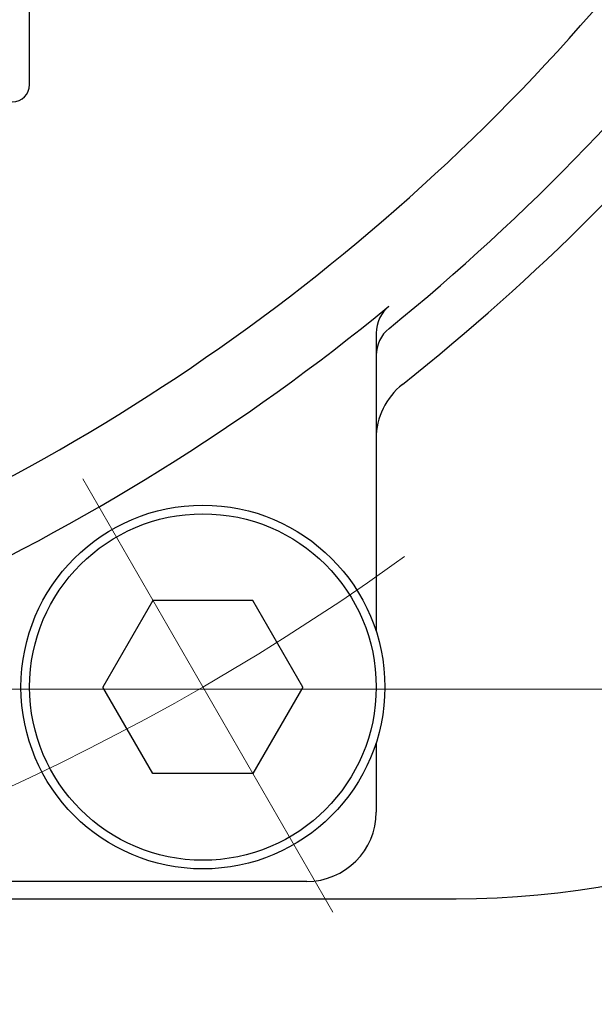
# Model space of a CAD drawing. Header units: millimetres. Extents: x 0 to 1071, y 0 to 742.
# Tile 44 of 128: x 179 to 195, y 419 to 448. Entities that reach past the tile are written whole.
import ezdxf

# ---------------------------------------------------------------- set-up
doc = ezdxf.new("R2010")
doc.units = ezdxf.units.MM
doc.header["$LTSCALE"] = 0.454724
doc.linetypes.add('CENTER', pattern=[50.8, 31.75, -6.35, 6.35, -6.35])
doc.layers.add('NoLayerName_001', color=7, linetype='Continuous')
doc.layers.add('NoLayerName_002', color=7, linetype='Continuous')
doc.styles.get("Standard").update_dxf_attribs({"font": 'txt', "bigfont": 'extfont2'})
doc.dimstyles.get("Standard").update_dxf_attribs({"dimtxt": 2.5, "dimasz": 2.5, "dimexe": 1, "dimexo": 1, "dimtad": 1, "dimdec": 3, "dimzin": 0, "dimdsep": 46, "dimtxsty": 'Standard', "dimcen": 2.5, "dimadec": 3, "dimazin": 0, "dimtfac": 0.75, "dimtdec": 3, "dimtmove": 0, "dimatfit": 3, "dimfxl": 1, "dimarcsym": 0})

# ---------------------------------------------------------------- blocks, each defined once
blk = doc.blocks.new('_OPEN30')
at = {"color": 0, "linetype": 'ByBlock', "lineweight": -2}
for p, q in [((-1, 0.267949), (0, 0)), ((0, 0), (-1, -0.267949)), ((0, 0), (-1, 0))]:
    blk.add_line(p, q, dxfattribs=at)
blk = doc.blocks.new('*D123')
at = {"layer": 'Defpoints', "color": 0}
for p in [(221.02, 487.5), (232.693, 487.5), (170.65, 428.55)]:
    blk.add_point(p, dxfattribs=at)
at = {"layer": 'NoLayerName_002', "color": 0, "linetype": 'Continuous', "lineweight": 13}
for p, q in [((223.52, 487.5), (235.193, 487.5)), ((232.693, 432.3), (232.693, 483.75)), ((173.15, 428.55), (235.193, 428.55))]:
    blk.add_line(p, q, dxfattribs=at)
at = {"layer": 'NoLayerName_002', "color": 0, "lineweight": 13, "xscale": 3.75, "yscale": 3.75, "zscale": 3.75}
for p, rotation in [((232.693, 487.5), 90), ((232.693, 428.55), 270)]:
    blk.add_blockref('_OPEN30', p, dxfattribs=dict(at, rotation=rotation))
at = {"layer": 'NoLayerName_002', "color": 0, "lineweight": 13, "insert": (225.009, 458.025), "char_height": 8.75, "attachment_point": 5, "rotation": 90}
blk.add_mtext('\\W0.8000;５９', dxfattribs=at)

msp = doc.modelspace()

# ---------------------------------------------------------------- linework, layer by layer
at = {"layer": 'NoLayerName_001', "color": 7, "linetype": 'Continuous', "lineweight": 25}
for p, q in [((179, 445.9999), (179, 459.9092)), ((189, 438.8276), (189, 430.211)), ((182.5566, 431.1103), (181.1133, 428.6103)), ((185.4434, 431.1103), (182.5566, 431.1103)), ((186.8868, 428.6103), (185.4434, 431.1103)), ((182.5566, 426.1103), (181.1133, 428.6103)), ((186.8868, 428.6103), (185.4434, 426.1103)), ((189, 427.0094), (189, 424.9999)), ((185.4434, 426.1103), (182.5566, 426.1103)), ((187, 422.9999), (178, 422.9999)), ((168.35, 422.4999), (191.306, 422.4999))]:
    msp.add_line(p, q, dxfattribs=at)
at = {"layer": 'NoLayerName_001', "color": 4, "linetype": 'CENTER', "lineweight": 13}
msp.add_line((187.75, 422.1151), (180.25, 435.1055), dxfattribs=at)
at = {"layer": 'NoLayerName_001', "color": 7, "linetype": 'Continuous', "lineweight": 25}
for radius in [5.25, 5]:
    msp.add_circle((184, 428.6103), radius, dxfattribs=at)
for centre, radius, start, end in [((150, 487.4999), 60, 290.751246, 321.322894), ((150, 487.4999), 62.5, 309.044313, 323.201919), ((150, 487.4999), 64, 308.404704, 321.595296), ((178.5, 445.9999), 0.5, 270, 0), ((150, 487.4999), 62, 294.394883, 309.414098), ((190, 438.8276), 1, 129.4141, 180), ((190, 438.1821), 1, 129.04431, 180), ((191, 435.7795), 2, 128.4047, 180), ((191.306, 447.4999), 25, 270, 312.882), ((187, 424.9999), 2, 270, 0)]:
    msp.add_arc(centre, radius, start, end, dxfattribs=at)
at = {"layer": 'NoLayerName_001', "color": 4, "linetype": 'CENTER', "lineweight": 13}
msp.add_arc((150, 487.5), 68, 293.677408, 306.322598, dxfattribs=at)
at = {"layer": 'NoLayerName_001', "color": 60, "linetype": 'Continuous', "lineweight": 25}
msp.add_open_spline([(179.8, 425.8954), (179.8, 425.8956), (179.8, 425.8959), (179.7999, 425.8964), (179.7997, 425.8969), (179.7996, 425.8973), (179.7993, 425.8978), (179.7991, 425.8982), (179.7988, 425.8986), (179.7985, 425.899), (179.7982, 425.8994), (179.7978, 425.8998), (179.7975, 425.9001), (179.7971, 425.9004), (179.7967, 425.9008), (179.7963, 425.9011), (179.7958, 425.9014), (179.7954, 425.9017), (179.795, 425.9019), (179.7945, 425.9022), (179.7941, 425.9025), (179.7938, 425.9026), (179.7937, 425.9027)], degree=3, knots=[0, 0, 0, 0, 0.000497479, 0.000997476, 0.001499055, 0.001999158, 0.002495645, 0.002990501, 0.00348575, 0.003982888, 0.004482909, 0.004986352, 0.005493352, 0.006003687, 0.006516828, 0.007031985, 0.007548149, 0.008064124, 0.008578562, 0.00908999, 0.009596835, 0.01009745, 0.01009745, 0.01009745, 0.01009745], dxfattribs=at)

# ---------------------------------------------------------------- dimensions: what is measured, and where the dimension line sits
at = {"layer": 'NoLayerName_002', "color": 3, "linetype": 'Continuous', "lineweight": 13}
dim = msp.add_linear_dim(base=(232.6932, 487.5), p1=(170.65, 428.55), p2=(221.0196, 487.5), angle=90, text='\\W0.8000;５９', dimstyle='Standard', override={"dimtxt": 8.75, "dimasz": 3.75, "dimexe": 2.5, "dimexo": 2.5, "dimgap": 2.5, "dimzin": 8, "dimblk": 'OPEN30', "dimclrd": 0, "dimclre": 0, "dimclrt": 0, "dimtp": 0, "dimtm": 0, "dimlwd": 13, "dimlwe": 13}, dxfattribs=at)
dim.commit()
dim.dimension.update_dxf_attribs({"geometry": '*D123', "text_midpoint": (232.6932, 458.025), "dimtype": 160})

# ---------------------------------------------------------------- leaders
at = {"layer": 'NoLayerName_001', "color": 3, "linetype": 'Continuous', "lineweight": 13, "annotation_type": 0, "has_hookline": 1, "hookline_direction": 1, "text_width": 66.7542}
msp.add_leader([(283.9113, 428.5586), (256.6479, 395.0539), (251.6479, 395.0539)], dimstyle='Standard', override={"dimtxt": 8.75, "dimasz": 5, "dimldrblk": 'OPEN30'}, dxfattribs=at)

doc.saveas('drawing.dxf')
